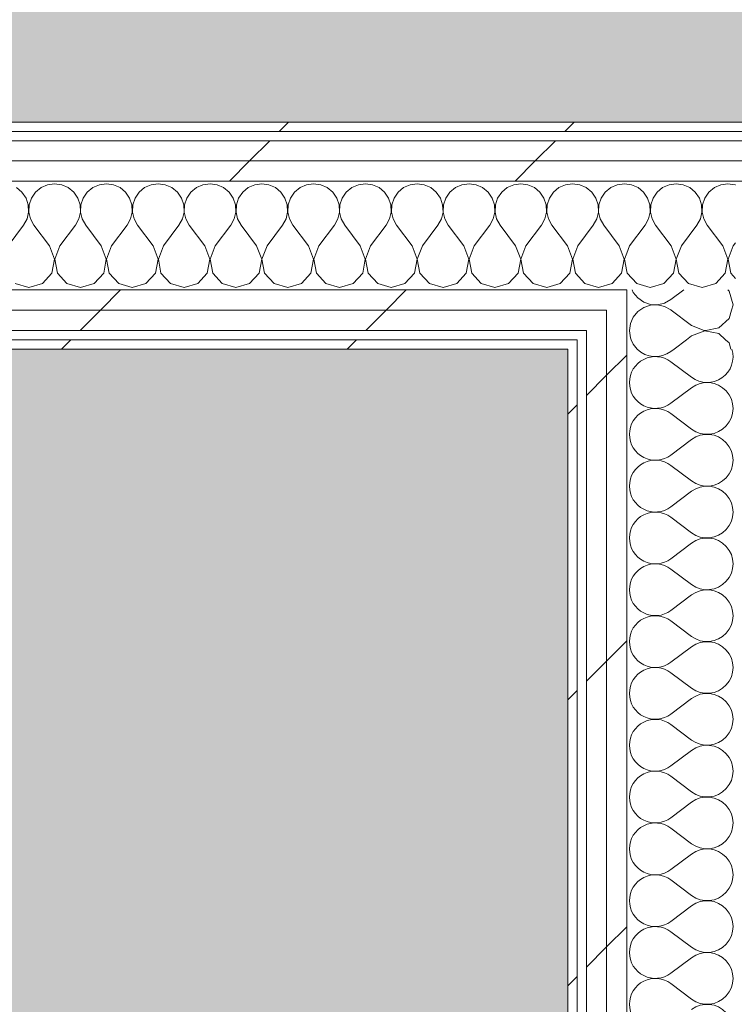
# Model space of a CAD drawing. Header units: millimetres. Extents: x -30280 to 19093, y -19284 to 4746.
# Tile 76 of 132: x -16489 to -16029, y 1133 to 1767. Entities that reach past the tile are written whole.
import ezdxf

# ---------------------------------------------------------------- set-up
doc = ezdxf.new("R2010")
doc.units = ezdxf.units.MM
doc.header["$MEASUREMENT"] = 0
doc.linetypes.add('Wipeout_Contour', pattern=[1000, 0, -1000])
doc.layers.add('Nuevo_07_CR_Cel Ras pladur', color=7, linetype='Continuous')
doc.layers.add('Nuevo_08_E_Envans secs', color=7, linetype='Continuous')
for name, color, linetype, lineweight, true_color in [('Nuevo_07_CR_Cel Ras pladur_Pluma_Nº__102', 7, 'Continuous', 5, 0xcccccc), ('Nuevo_08_E_Envans secs_Pluma_Nº__102', 7, 'Continuous', 5, 0xcccccc), ('Nuevo_08_E_Envans secs_Pluma_Nº__171', 171, 'Continuous', 13, 0xaaaaff), ('Nuevo_08_E_Envans secs_Pluma_Nº__177', 7, 'Continuous', 15, 0xf7e046)]:
    doc.layers.add(name, color=color, linetype=linetype, lineweight=lineweight, true_color=true_color)
doc.layers.add('Nuevo_08_E_Envans secs_Pluma_Nº__1', color=7, linetype='Continuous', lineweight=5)
pattern_1 = [(45, (0, 0), (-183.8478, 183.8478), [195, -65]), (45, (7e-14, 183.85), (-183.8478, 183.8478), [195, -65])]

# ---------------------------------------------------------------- blocks, each defined once
blk = doc.blocks.new('Forjado_1_1', base_point=(-28050.85, 1700.85))
at = {"layer": 'Nuevo_07_CR_Cel Ras pladur_Pluma_Nº__102', "linetype": 'Continuous', "lineweight": 0, "true_color": 0x333333}
h = blk.add_hatch(color=250, dxfattribs=at)
h.paths.add_polyline_path([(-28050.85, 1700.85), (-1702.11, 1700.85), (-1556.11, 1700.85), (-1556.11, -1703.98), (-1619.11, -1703.98), (-1619.11, -6940.7), (-1544.11, -6940.7), (-1544.11, -7505.7), (-1616.26, -7505.7), (-1616.05, -11923.98), (-1552.9, -11923.98), (-1552.9, -12503.98), (-2036.11, -12503.98), (-2036.11, -12340.7), (-6985.39, -12340.7), (-6985.39, -12549.28), (-7491.4, -12549.28), (-7491.4, -12393.7), (-10655.85, -12393.7), (-10657.1, -13685.07), (-1603.63, -13694.56), (-1609.23, -16937.98), (375.89, -16937.98), (375.89, -16738.98), (1128.89, -16738.98), (1128.89, -17066.98), (2622.91, -17066.98), (5778.89, -17066.98), (5778.89, -16738.98), (6378.89, -16738.98), (6378.89, -12488.98), (5778.89, -12488.98), (5763.89, -12069.98), (3832.9, -12069.98), (2768.91, -12069.98), (2768.91, -12619.14), (2622.91, -12619.14), (2622.91, -12069.98), (843.89, -12069.98), (843.89, -12503.98), (363.89, -12503.98), (363.89, -11923.98), (6641.89, -11923.98), (6627.87, -9203.97), (6003.89, -9207.42), (6010.89, -7490.7), (5790.89, -7490.7), (5790.89, -6940.7), (6010.89, -6940.7), (6010.89, -1710.7), (5770.89, -1710.7), (5770.89, 3861.73), (-28038.85, 3861.73)])
h.paths.add_polyline_path([(7.39, -9099.15), (-1192.61, -9099.15), (-1192.61, 1700.85), (7.39, 1700.85)], flags=0)
h.paths.add_polyline_path([(-1181.11, -11348.2), (-1181.11, -9848.2), (5718.89, -9848.2), (5718.89, -11348.2)], flags=0)
h.paths.add_polyline_path([(38, -16371.48), (-1162, -16371.48), (-1162, -12771.48), (38, -12771.48)], flags=0)
h.paths.add_polyline_path([(2309.36, -16371.48), (1109.36, -16371.48), (1109.36, -12771.48), (2309.36, -12771.48)], flags=0)
h.paths.add_polyline_path([(2226.83, -8799.15), (2226.83, 1400.85), (3726.83, 1400.85), (3726.83, -8799.15)], flags=0)
h.paths.add_polyline_path([(3832.9, -12471.48), (5032.9, -12471.48), (5032.9, -16671.48), (3832.9, -16671.48)], flags=0)
at = {"layer": 'Nuevo_07_CR_Cel Ras pladur_Pluma_Nº__102', "color": 254, "linetype": 'Continuous', "lineweight": 5, "true_color": 0xcccccc, "flags": 128}
blk.add_lwpolyline([(-1702.11, 1700.85), (-28050.85, 1700.85), (-28038.85, 3861.73), (5770.89, 3861.73)], dxfattribs=at)
blk = doc.blocks.new('*X503')
at = {"layer": 'Nuevo_08_E_Envans secs_Pluma_Nº__102', "color": 254, "linetype": 'Continuous', "lineweight": 5, "true_color": 0xcccccc}
for p, q in [((-16095.58, 1560.85), (-16094.28, 1557.9)), ((-16060.07, 1560.85), (-16068.07, 1554.85)), ((-16032.59, 1558.76), (-16034.88, 1560.85)), ((-16031.48, 1554.85), (-16032.59, 1558.76)), ((-16094.28, 1557.9), (-16091.75, 1554.85))]:
    blk.add_line(p, q, dxfattribs=at)
blk = doc.blocks.new('*X504')
at = {"layer": 'Nuevo_08_E_Envans secs_Pluma_Nº__102', "color": 254, "linetype": 'Continuous', "lineweight": 5, "true_color": 0xcccccc}
for p, q in [((-16096.74, 1566.85), (-16096.76, 1566.67)), ((-16096.76, 1566.67), (-16096.13, 1562.11)), ((-16048.26, 1566.6), (-16056.76, 1563.33)), ((-16048.57, 1566.85), (-16048.26, 1566.73)), ((-16048.26, 1566.73), (-16047.63, 1566.85)), ((-16039.31, 1564.91), (-16048.26, 1566.6)), ((-16034.88, 1560.85), (-16039.31, 1564.91)), ((-16096.13, 1562.11), (-16095.58, 1560.85)), ((-16056.76, 1563.33), (-16060.07, 1560.85))]:
    blk.add_line(p, q, dxfattribs=at)
blk = doc.blocks.new('*X505')
at = {"layer": 'Nuevo_08_E_Envans secs_Pluma_Nº__102', "color": 254, "linetype": 'Continuous', "lineweight": 5, "true_color": 0xcccccc}
for p, q in [((-16091.34, 1578.97), (-16094.28, 1575.43)), ((-16090.06, 1579.85), (-16091.34, 1578.97)), ((-16056.76, 1570), (-16069.9, 1579.85)), ((-16032.59, 1574.57), (-16031.09, 1579.85)), ((-16096.13, 1571.22), (-16096.74, 1566.85)), ((-16094.28, 1575.43), (-16096.13, 1571.22)), ((-16039.31, 1568.43), (-16032.59, 1574.57)), ((-16056.76, 1570), (-16048.57, 1566.85)), ((-16047.63, 1566.85), (-16039.31, 1568.43))]:
    blk.add_line(p, q, dxfattribs=at)
blk = doc.blocks.new('*X506')
at = {"layer": 'Nuevo_08_E_Envans secs_Pluma_Nº__102', "color": 254, "linetype": 'Continuous', "lineweight": 5, "true_color": 0xcccccc}
for p, q in [((-16094.99, 1592.85), (-16094.28, 1591.24)), ((-16094.28, 1591.24), (-16091.34, 1587.7)), ((-16061.85, 1592.85), (-16070.1, 1586.67)), ((-16032.59, 1592.1), (-16033.42, 1592.85)), ((-16030.1, 1583.33), (-16032.59, 1592.1)), ((-16091.34, 1587.7), (-16087.55, 1585.09)), ((-16087.55, 1585.09), (-16083.19, 1583.62)), ((-16083.19, 1583.62), (-16078.6, 1583.4)), ((-16078.6, 1583.4), (-16074.12, 1584.44)), ((-16074.12, 1584.44), (-16070.1, 1586.67)), ((-16087.55, 1581.57), (-16090.06, 1579.85)), ((-16083.19, 1583.04), (-16087.55, 1581.57)), ((-16078.6, 1583.27), (-16083.19, 1583.04)), ((-16074.12, 1582.23), (-16078.6, 1583.27)), ((-16070.1, 1580), (-16074.12, 1582.23)), ((-16069.9, 1579.85), (-16070.1, 1580)), ((-16031.09, 1579.85), (-16030.1, 1583.33))]:
    blk.add_line(p, q, dxfattribs=at)
blk = doc.blocks.new('*X508')
at = {"layer": 'Nuevo_08_E_Envans secs_Pluma_Nº__102', "color": 254, "linetype": 'Continuous', "lineweight": 5, "true_color": 0xcccccc}
for p, q in [((-16068.07, 1554.85), (-16070.1, 1553.33)), ((-16056.76, 1536.67), (-16070.1, 1546.67)), ((-16056.76, 1530), (-16070.1, 1520)), ((-16056.76, 1503.33), (-16070.1, 1513.33)), ((-16056.76, 1496.67), (-16070.1, 1486.67)), ((-16056.76, 1470), (-16070.1, 1480)), ((-16056.76, 1463.33), (-16070.1, 1453.33)), ((-16056.76, 1436.67), (-16070.1, 1446.67)), ((-16056.76, 1430), (-16070.1, 1420)), ((-16056.76, 1403.33), (-16070.1, 1413.33)), ((-16056.76, 1396.67), (-16070.1, 1386.67)), ((-16056.76, 1370), (-16070.1, 1380)), ((-16056.76, 1363.33), (-16070.1, 1353.33)), ((-16056.76, 1336.67), (-16070.1, 1346.67)), ((-16056.76, 1330), (-16070.1, 1320)), ((-16056.76, 1303.33), (-16070.1, 1313.33)), ((-16056.76, 1296.67), (-16070.1, 1286.67)), ((-16056.76, 1270), (-16070.1, 1280)), ((-16056.76, 1263.33), (-16070.1, 1253.33)), ((-16056.76, 1236.67), (-16070.1, 1246.67)), ((-16056.76, 1230), (-16070.1, 1220)), ((-16056.76, 1203.33), (-16070.1, 1213.33)), ((-16056.76, 1196.67), (-16070.1, 1186.67)), ((-16056.76, 1170), (-16070.1, 1180)), ((-16056.76, 1163.33), (-16070.1, 1153.33)), ((-16056.76, 1136.67), (-16070.1, 1146.67))]:
    blk.add_line(p, q, dxfattribs=at)
for centre, start, end in [((-16080.1, 1566.67), 225.13872, 306.8699), ((-16046.76, 1550), 233.1301, 16.92882), ((-16080.1, 1533.33), 53.1301, 180), ((-16080.1, 1533.33), 180, 306.8699), ((-16046.76, 1516.67), 233.1301, 126.8699), ((-16080.1, 1500), 53.1301, 180), ((-16080.1, 1500), 180, 306.8699), ((-16046.76, 1483.33), 233.1301, 126.8699), ((-16080.1, 1466.67), 53.1301, 180), ((-16080.1, 1466.67), 180, 306.8699), ((-16046.76, 1450), 233.1301, 126.8699), ((-16080.1, 1433.33), 53.1301, 180), ((-16080.1, 1433.33), 180, 306.8699), ((-16046.76, 1416.67), 233.1301, 126.8699), ((-16080.1, 1400), 53.1301, 180), ((-16080.1, 1400), 180, 306.8699), ((-16046.76, 1383.33), 233.1301, 126.8699), ((-16080.1, 1366.67), 53.1301, 180), ((-16080.1, 1366.67), 180, 306.8699), ((-16046.76, 1350), 233.1301, 126.8699), ((-16080.1, 1333.33), 53.1301, 180), ((-16080.1, 1333.33), 180, 306.8699), ((-16046.76, 1316.67), 233.1301, 126.8699), ((-16080.1, 1300), 53.1301, 180), ((-16080.1, 1300), 180, 306.8699), ((-16046.76, 1283.33), 233.1301, 126.8699), ((-16080.1, 1266.67), 53.1301, 180), ((-16080.1, 1266.67), 180, 306.8699), ((-16046.76, 1250), 233.1301, 126.8699), ((-16080.1, 1233.33), 53.1301, 180), ((-16080.1, 1233.33), 180, 306.8699), ((-16046.76, 1216.67), 233.1301, 126.8699), ((-16080.1, 1200), 53.1301, 180), ((-16080.1, 1200), 180, 306.8699), ((-16046.76, 1183.33), 233.1301, 126.8699), ((-16080.1, 1166.67), 53.1301, 180), ((-16080.1, 1166.67), 180, 306.8699), ((-16046.76, 1150), 233.1301, 126.8699), ((-16080.1, 1133.33), 53.1301, 180), ((-16080.1, 1133.33), 180, 306.8699), ((-16046.76, 1116.67), 233.1301, 126.8699)]:
    blk.add_arc(centre, 16.67, start, end, dxfattribs=at)
blk = doc.blocks.new('Muro_71_1', base_point=(-16136.43, -1128.98))
at = {"layer": 'Nuevo_08_E_Envans secs', "color": 7, "lineweight": 20}
blk.add_blockref('*X506', (0, 0), dxfattribs=at)
at = {"color": 254, "linetype": 'Wipeout_Contour', "lineweight": 0, "ltscale": 64772.170296}
blk.add_wipeout([(-16111.43, 1560.85), (-16124.43, 1560.85), (-16124.43, 1554.85), (-16111.43, 1554.85)], dxfattribs=at).dxf.layer = 'Nuevo_08_E_Envans secs'
at = {"color": 254, "linetype": 'Wipeout_Contour', "lineweight": 0, "ltscale": 64762.135973}
blk.add_wipeout([(-16130.43, -1128.98), (-16130.43, 1554.85), (-16136.43, 1554.85), (-16136.43, -1128.98)], dxfattribs=at).dxf.layer = 'Nuevo_08_E_Envans secs'
at = {"layer": 'Nuevo_08_E_Envans secs_Pluma_Nº__171', "linetype": 'Continuous', "lineweight": 13, "true_color": 0xaaaaff}
h = blk.add_hatch(dxfattribs=at)
h.set_pattern_fill('Panellat_HPL_0001', color=161, style=0, pattern_type=2)
h.set_pattern_definition(pattern_1)
h.paths.add_polyline_path([(-16130.43, -1128.98), (-16130.43, 1554.85), (-16136.43, 1554.85), (-16136.43, -1128.98)])
at = {"layer": 'Nuevo_08_E_Envans secs_Pluma_Nº__177', "linetype": 'Continuous', "lineweight": 15, "true_color": 0xf7e046}
h = blk.add_hatch(dxfattribs=at)
h.set_pattern_fill('Panellat_HPL_0001', color=53, style=0, pattern_type=2)
h.set_pattern_definition(pattern_1)
h.paths.add_polyline_path([(-16111.43, 1560.85), (-16124.43, 1560.85), (-16124.43, 1554.85), (-16111.43, 1554.85)])
at = {"layer": 'Nuevo_08_E_Envans secs_Pluma_Nº__1', "color": 7, "linetype": 'Continuous', "lineweight": 5}
for p in [(-16130.43, 1560.85), (-16130.43, -1128.98)]:
    blk.add_line(p, (-16130.43, 1554.85), dxfattribs=at)
at = {"layer": 'Nuevo_08_E_Envans secs_Pluma_Nº__1', "color": 7, "linetype": 'Continuous', "lineweight": 5, "flags": 128}
blk.add_lwpolyline([(-16136.43, 1554.85), (-16136.43, -1128.98)], dxfattribs=at)
at = {"color": 254, "linetype": 'Wipeout_Contour', "lineweight": 0, "ltscale": 64720.411691}
blk.add_wipeout([(-16098.43, 1560.85), (-16111.43, 1560.85), (-16111.43, 1554.85), (-16098.43, 1554.85)], dxfattribs=at).dxf.layer = 'Nuevo_08_E_Envans secs'
at = {"layer": 'Nuevo_08_E_Envans secs_Pluma_Nº__177', "linetype": 'Continuous', "lineweight": 15, "true_color": 0xf7e046}
h = blk.add_hatch(dxfattribs=at)
h.set_pattern_fill('Panellat_HPL_0001', color=53, style=0, pattern_type=2)
h.set_pattern_definition(pattern_1)
h.paths.add_polyline_path([(-16098.43, 1560.85), (-16111.43, 1560.85), (-16111.43, 1554.85), (-16098.43, 1554.85)])
at = {"layer": 'Nuevo_08_E_Envans secs', "color": 7, "lineweight": 20}
for name in ['*X503', '*X508']:
    blk.add_blockref(name, (0, 0), dxfattribs=at)
at = {"color": 254, "linetype": 'Wipeout_Contour', "lineweight": 0, "ltscale": 64774.483624}
blk.add_wipeout([(-16111.43, 1566.85), (-16124.43, 1566.85), (-16124.43, 1560.85), (-16111.43, 1560.85)], dxfattribs=at).dxf.layer = 'Nuevo_08_E_Envans secs'
at = {"color": 254, "linetype": 'Wipeout_Contour', "lineweight": 0, "ltscale": 64650.512803}
blk.add_wipeout([(-16098.43, -1145.89), (-16098.43, 1554.85), (-16111.43, 1554.85), (-16111.43, -1140.11)], dxfattribs=at).dxf.layer = 'Nuevo_08_E_Envans secs'
at = {"layer": 'Nuevo_08_E_Envans secs_Pluma_Nº__177', "linetype": 'Continuous', "lineweight": 15, "true_color": 0xf7e046}
h = blk.add_hatch(dxfattribs=at)
h.set_pattern_fill('Panellat_HPL_0001', color=53, style=0, pattern_type=2)
h.set_pattern_definition(pattern_1)
h.paths.add_polyline_path([(-16111.43, 1566.85), (-16124.43, 1566.85), (-16124.43, 1560.85), (-16111.43, 1560.85)])
h = blk.add_hatch(dxfattribs=at)
h.set_pattern_fill('Panellat_HPL_0001', color=53, style=0, pattern_type=2)
h.set_pattern_definition(pattern_1)
h.paths.add_polyline_path([(-16098.43, -1145.89), (-16098.43, 1554.85), (-16111.43, 1554.85), (-16111.43, -1140.11)])
at = {"layer": 'Nuevo_08_E_Envans secs_Pluma_Nº__1', "color": 7, "linetype": 'Continuous', "lineweight": 5}
for p, q in [((-16124.43, 1566.85), (-16124.43, 1560.85)), ((-16098.43, -1145.89), (-16098.43, 1554.85))]:
    blk.add_line(p, q, dxfattribs=at)
at = {"color": 254, "linetype": 'Wipeout_Contour', "lineweight": 0, "ltscale": 64722.726868}
blk.add_wipeout([(-16098.43, 1566.85), (-16111.43, 1566.85), (-16111.43, 1560.85), (-16098.43, 1560.85)], dxfattribs=at).dxf.layer = 'Nuevo_08_E_Envans secs'
at = {"color": 254, "linetype": 'Wipeout_Contour', "lineweight": 0, "ltscale": 64701.510661}
blk.add_wipeout([(-16111.43, -1140.11), (-16111.43, 1554.85), (-16124.43, 1554.85), (-16124.43, -1134.32)], dxfattribs=at).dxf.layer = 'Nuevo_08_E_Envans secs'
at = {"layer": 'Nuevo_08_E_Envans secs_Pluma_Nº__177', "linetype": 'Continuous', "lineweight": 15, "true_color": 0xf7e046}
h = blk.add_hatch(dxfattribs=at)
h.set_pattern_fill('Panellat_HPL_0001', color=53, style=0, pattern_type=2)
h.set_pattern_definition(pattern_1)
h.paths.add_polyline_path([(-16098.43, 1566.85), (-16111.43, 1566.85), (-16111.43, 1560.85), (-16098.43, 1560.85)])
h = blk.add_hatch(dxfattribs=at)
h.set_pattern_fill('Panellat_HPL_0001', color=53, style=0, pattern_type=2)
h.set_pattern_definition(pattern_1)
h.paths.add_polyline_path([(-16111.43, -1140.11), (-16111.43, 1554.85), (-16124.43, 1554.85), (-16124.43, -1134.32)])
at = {"layer": 'Nuevo_08_E_Envans secs_Pluma_Nº__1', "color": 7, "linetype": 'Continuous', "lineweight": 5}
for p, q in [((-16124.43, 1560.85), (-16124.43, 1554.85)), ((-16111.43, 1560.85), (-16111.43, 1554.85)), ((-16098.43, 1560.85), (-16098.43, 1554.85)), ((-16124.43, -1134.32), (-16124.43, 1554.85)), ((-16111.43, -1140.11), (-16111.43, 1554.85))]:
    blk.add_line(p, q, dxfattribs=at)
at = {"layer": 'Nuevo_08_E_Envans secs', "color": 7, "lineweight": 20}
blk.add_blockref('*X504', (0, 0), dxfattribs=at)
at = {"color": 254, "linetype": 'Wipeout_Contour', "lineweight": 0, "ltscale": 64726.414709}
blk.add_wipeout([(-16098.43, 1579.85), (-16111.43, 1579.85), (-16111.43, 1566.85), (-16098.43, 1566.85)], dxfattribs=at).dxf.layer = 'Nuevo_08_E_Envans secs'
at = {"layer": 'Nuevo_08_E_Envans secs_Pluma_Nº__177', "linetype": 'Continuous', "lineweight": 15, "true_color": 0xf7e046}
h = blk.add_hatch(dxfattribs=at)
h.set_pattern_fill('Panellat_HPL_0001', color=53, style=0, pattern_type=2)
h.set_pattern_definition(pattern_1)
h.paths.add_polyline_path([(-16098.43, 1579.85), (-16111.43, 1579.85), (-16111.43, 1566.85), (-16098.43, 1566.85)])
at = {"layer": 'Nuevo_08_E_Envans secs_Pluma_Nº__1', "color": 7, "linetype": 'Continuous', "lineweight": 5}
for p, q in [((-16098.43, 1592.85), (-16098.43, 1579.85)), ((-16111.43, 1579.85), (-16111.43, 1566.85)), ((-16098.43, 1579.85), (-16098.43, 1566.85)), ((-16111.43, 1566.85), (-16111.43, 1560.85)), ((-16098.43, 1566.85), (-16098.43, 1560.85))]:
    blk.add_line(p, q, dxfattribs=at)
at = {"layer": 'Nuevo_08_E_Envans secs', "color": 7, "lineweight": 20}
blk.add_blockref('*X505', (0, 0), dxfattribs=at)
blk = doc.blocks.new('*X832')
at = {"layer": 'Nuevo_08_E_Envans secs_Pluma_Nº__102', "color": 254, "linetype": 'Continuous', "lineweight": 5, "true_color": 0xcccccc}
for p, q in [((-16471.22, 1660.55), (-16475.43, 1658.7)), ((-16466.67, 1661.19), (-16471.22, 1660.55)), ((-16462.11, 1660.55), (-16466.67, 1661.19)), ((-16457.9, 1658.7), (-16462.11, 1660.55)), ((-16437.89, 1660.55), (-16442.1, 1658.7)), ((-16433.33, 1661.19), (-16437.89, 1660.55)), ((-16428.78, 1660.55), (-16433.33, 1661.19)), ((-16424.57, 1658.7), (-16428.78, 1660.55)), ((-16404.55, 1660.55), (-16408.76, 1658.7)), ((-16400, 1661.19), (-16404.55, 1660.55)), ((-16395.45, 1660.55), (-16400, 1661.19)), ((-16391.24, 1658.7), (-16395.45, 1660.55)), ((-16371.22, 1660.55), (-16375.43, 1658.7)), ((-16366.67, 1661.19), (-16371.22, 1660.55)), ((-16362.11, 1660.55), (-16366.67, 1661.19)), ((-16357.9, 1658.7), (-16362.11, 1660.55)), ((-16337.89, 1660.55), (-16342.1, 1658.7)), ((-16333.33, 1661.19), (-16337.89, 1660.55)), ((-16328.78, 1660.55), (-16333.33, 1661.19)), ((-16324.57, 1658.7), (-16328.78, 1660.55)), ((-16304.55, 1660.55), (-16308.76, 1658.7)), ((-16300, 1661.19), (-16304.55, 1660.55)), ((-16295.45, 1660.55), (-16300, 1661.19)), ((-16291.24, 1658.7), (-16295.45, 1660.55)), ((-16271.22, 1660.55), (-16275.43, 1658.7)), ((-16266.67, 1661.19), (-16271.22, 1660.55)), ((-16262.11, 1660.55), (-16266.67, 1661.19)), ((-16257.9, 1658.7), (-16262.11, 1660.55)), ((-16237.89, 1660.55), (-16242.1, 1658.7)), ((-16233.33, 1661.19), (-16237.89, 1660.55)), ((-16228.78, 1660.55), (-16233.33, 1661.19)), ((-16224.57, 1658.7), (-16228.78, 1660.55)), ((-16204.55, 1660.55), (-16208.76, 1658.7)), ((-16200, 1661.19), (-16204.55, 1660.55)), ((-16195.45, 1660.55), (-16200, 1661.19)), ((-16191.24, 1658.7), (-16195.45, 1660.55)), ((-16171.22, 1660.55), (-16175.43, 1658.7)), ((-16166.67, 1661.19), (-16171.22, 1660.55)), ((-16162.11, 1660.55), (-16166.67, 1661.19)), ((-16157.9, 1658.7), (-16162.11, 1660.55)), ((-16137.89, 1660.55), (-16142.1, 1658.7)), ((-16133.33, 1661.19), (-16137.89, 1660.55)), ((-16128.78, 1660.55), (-16133.33, 1661.19)), ((-16124.57, 1658.7), (-16128.78, 1660.55)), ((-16104.55, 1660.55), (-16108.76, 1658.7)), ((-16100, 1661.19), (-16104.55, 1660.55)), ((-16098.43, 1660.97), (-16100, 1661.19)), ((-16487.7, 1655.76), (-16491.24, 1658.7)), ((-16485.09, 1651.97), (-16487.7, 1655.76)), ((-16478.97, 1655.76), (-16481.57, 1651.97)), ((-16475.43, 1658.7), (-16478.97, 1655.76)), ((-16454.36, 1655.76), (-16457.9, 1658.7)), ((-16451.76, 1651.97), (-16454.36, 1655.76)), ((-16445.64, 1655.76), (-16448.24, 1651.97)), ((-16442.1, 1658.7), (-16445.64, 1655.76)), ((-16421.03, 1655.76), (-16424.57, 1658.7)), ((-16418.43, 1651.97), (-16421.03, 1655.76)), ((-16412.3, 1655.76), (-16414.91, 1651.97)), ((-16408.76, 1658.7), (-16412.3, 1655.76)), ((-16387.7, 1655.76), (-16391.24, 1658.7)), ((-16385.09, 1651.97), (-16387.7, 1655.76)), ((-16378.97, 1655.76), (-16381.57, 1651.97)), ((-16375.43, 1658.7), (-16378.97, 1655.76)), ((-16354.36, 1655.76), (-16357.9, 1658.7)), ((-16351.76, 1651.97), (-16354.36, 1655.76)), ((-16345.64, 1655.76), (-16348.24, 1651.97)), ((-16342.1, 1658.7), (-16345.64, 1655.76)), ((-16321.03, 1655.76), (-16324.57, 1658.7)), ((-16318.43, 1651.97), (-16321.03, 1655.76)), ((-16312.3, 1655.76), (-16314.91, 1651.97)), ((-16308.76, 1658.7), (-16312.3, 1655.76)), ((-16287.7, 1655.76), (-16291.24, 1658.7)), ((-16285.09, 1651.97), (-16287.7, 1655.76)), ((-16278.97, 1655.76), (-16281.57, 1651.97)), ((-16275.43, 1658.7), (-16278.97, 1655.76)), ((-16254.36, 1655.76), (-16257.9, 1658.7)), ((-16251.76, 1651.97), (-16254.36, 1655.76)), ((-16245.64, 1655.76), (-16248.24, 1651.97)), ((-16242.1, 1658.7), (-16245.64, 1655.76)), ((-16221.03, 1655.76), (-16224.57, 1658.7)), ((-16218.43, 1651.97), (-16221.03, 1655.76)), ((-16212.3, 1655.76), (-16214.91, 1651.97)), ((-16208.76, 1658.7), (-16212.3, 1655.76)), ((-16187.7, 1655.76), (-16191.24, 1658.7)), ((-16185.09, 1651.97), (-16187.7, 1655.76)), ((-16178.97, 1655.76), (-16181.57, 1651.97)), ((-16175.43, 1658.7), (-16178.97, 1655.76)), ((-16154.36, 1655.76), (-16157.9, 1658.7)), ((-16151.76, 1651.97), (-16154.36, 1655.76)), ((-16145.64, 1655.76), (-16148.24, 1651.97)), ((-16142.1, 1658.7), (-16145.64, 1655.76)), ((-16121.03, 1655.76), (-16124.57, 1658.7)), ((-16118.43, 1651.97), (-16121.03, 1655.76)), ((-16112.3, 1655.76), (-16114.91, 1651.97)), ((-16108.76, 1658.7), (-16112.3, 1655.76)), ((-16483.62, 1647.62), (-16485.09, 1651.97)), ((-16483.4, 1643.02), (-16483.62, 1647.62)), ((-16483.04, 1647.62), (-16483.27, 1643.02)), ((-16481.57, 1651.97), (-16483.04, 1647.62)), ((-16450.29, 1647.62), (-16451.76, 1651.97)), ((-16450.07, 1643.02), (-16450.29, 1647.62)), ((-16449.71, 1647.62), (-16449.93, 1643.02)), ((-16448.24, 1651.97), (-16449.71, 1647.62)), ((-16416.96, 1647.62), (-16418.43, 1651.97)), ((-16416.73, 1643.02), (-16416.96, 1647.62)), ((-16416.38, 1647.62), (-16416.6, 1643.02)), ((-16414.91, 1651.97), (-16416.38, 1647.62)), ((-16383.62, 1647.62), (-16385.09, 1651.97)), ((-16383.4, 1643.02), (-16383.62, 1647.62)), ((-16383.04, 1647.62), (-16383.27, 1643.02)), ((-16381.57, 1651.97), (-16383.04, 1647.62)), ((-16350.29, 1647.62), (-16351.76, 1651.97)), ((-16350.07, 1643.02), (-16350.29, 1647.62)), ((-16349.71, 1647.62), (-16349.93, 1643.02)), ((-16348.24, 1651.97), (-16349.71, 1647.62)), ((-16316.96, 1647.62), (-16318.43, 1651.97)), ((-16316.73, 1643.02), (-16316.96, 1647.62)), ((-16316.38, 1647.62), (-16316.6, 1643.02)), ((-16314.91, 1651.97), (-16316.38, 1647.62)), ((-16283.62, 1647.62), (-16285.09, 1651.97)), ((-16283.4, 1643.02), (-16283.62, 1647.62)), ((-16283.04, 1647.62), (-16283.27, 1643.02)), ((-16281.57, 1651.97), (-16283.04, 1647.62)), ((-16250.29, 1647.62), (-16251.76, 1651.97)), ((-16250.07, 1643.02), (-16250.29, 1647.62)), ((-16249.71, 1647.62), (-16249.93, 1643.02)), ((-16248.24, 1651.97), (-16249.71, 1647.62)), ((-16216.96, 1647.62), (-16218.43, 1651.97)), ((-16216.73, 1643.02), (-16216.96, 1647.62)), ((-16216.38, 1647.62), (-16216.6, 1643.02)), ((-16214.91, 1651.97), (-16216.38, 1647.62)), ((-16183.62, 1647.62), (-16185.09, 1651.97)), ((-16183.4, 1643.02), (-16183.62, 1647.62)), ((-16183.04, 1647.62), (-16183.27, 1643.02)), ((-16181.57, 1651.97), (-16183.04, 1647.62)), ((-16150.29, 1647.62), (-16151.76, 1651.97)), ((-16150.07, 1643.02), (-16150.29, 1647.62)), ((-16149.71, 1647.62), (-16149.93, 1643.02)), ((-16148.24, 1651.97), (-16149.71, 1647.62)), ((-16116.96, 1647.62), (-16118.43, 1651.97)), ((-16116.73, 1643.02), (-16116.96, 1647.62)), ((-16116.38, 1647.62), (-16116.6, 1643.02)), ((-16114.91, 1651.97), (-16116.38, 1647.62)), ((-16484.44, 1638.54), (-16483.4, 1643.02)), ((-16483.27, 1643.02), (-16482.23, 1638.54)), ((-16451.11, 1638.54), (-16450.07, 1643.02)), ((-16449.93, 1643.02), (-16448.89, 1638.54)), ((-16417.77, 1638.54), (-16416.73, 1643.02)), ((-16416.6, 1643.02), (-16415.56, 1638.54)), ((-16384.44, 1638.54), (-16383.4, 1643.02)), ((-16383.27, 1643.02), (-16382.23, 1638.54)), ((-16351.11, 1638.54), (-16350.07, 1643.02)), ((-16349.93, 1643.02), (-16348.89, 1638.54)), ((-16317.77, 1638.54), (-16316.73, 1643.02)), ((-16316.6, 1643.02), (-16315.56, 1638.54)), ((-16284.44, 1638.54), (-16283.4, 1643.02)), ((-16283.27, 1643.02), (-16282.23, 1638.54)), ((-16251.11, 1638.54), (-16250.07, 1643.02)), ((-16249.93, 1643.02), (-16248.89, 1638.54)), ((-16217.77, 1638.54), (-16216.73, 1643.02)), ((-16216.6, 1643.02), (-16215.56, 1638.54)), ((-16184.44, 1638.54), (-16183.4, 1643.02)), ((-16183.27, 1643.02), (-16182.23, 1638.54)), ((-16151.11, 1638.54), (-16150.07, 1643.02)), ((-16149.93, 1643.02), (-16148.89, 1638.54)), ((-16117.77, 1638.54), (-16116.73, 1643.02)), ((-16116.6, 1643.02), (-16115.56, 1638.54)), ((-16496.67, 1621.19), (-16486.67, 1634.52)), ((-16486.67, 1634.52), (-16484.44, 1638.54)), ((-16482.23, 1638.54), (-16480, 1634.52)), ((-16470, 1621.19), (-16480, 1634.52)), ((-16463.33, 1621.19), (-16453.33, 1634.52)), ((-16453.33, 1634.52), (-16451.11, 1638.54)), ((-16448.89, 1638.54), (-16446.67, 1634.52)), ((-16436.67, 1621.19), (-16446.67, 1634.52)), ((-16430, 1621.19), (-16420, 1634.52)), ((-16420, 1634.52), (-16417.77, 1638.54)), ((-16415.56, 1638.54), (-16413.33, 1634.52)), ((-16403.33, 1621.19), (-16413.33, 1634.52)), ((-16396.67, 1621.19), (-16386.67, 1634.52)), ((-16386.67, 1634.52), (-16384.44, 1638.54)), ((-16382.23, 1638.54), (-16380, 1634.52)), ((-16370, 1621.19), (-16380, 1634.52)), ((-16363.33, 1621.19), (-16353.33, 1634.52)), ((-16353.33, 1634.52), (-16351.11, 1638.54)), ((-16348.89, 1638.54), (-16346.67, 1634.52)), ((-16336.67, 1621.19), (-16346.67, 1634.52)), ((-16330, 1621.19), (-16320, 1634.52)), ((-16320, 1634.52), (-16317.77, 1638.54)), ((-16315.56, 1638.54), (-16313.33, 1634.52)), ((-16303.33, 1621.19), (-16313.33, 1634.52)), ((-16296.67, 1621.19), (-16286.67, 1634.52)), ((-16286.67, 1634.52), (-16284.44, 1638.54)), ((-16282.23, 1638.54), (-16280, 1634.52)), ((-16270, 1621.19), (-16280, 1634.52)), ((-16263.33, 1621.19), (-16253.33, 1634.52)), ((-16253.33, 1634.52), (-16251.11, 1638.54)), ((-16248.89, 1638.54), (-16246.67, 1634.52)), ((-16236.67, 1621.19), (-16246.67, 1634.52)), ((-16230, 1621.19), (-16220, 1634.52)), ((-16220, 1634.52), (-16217.77, 1638.54)), ((-16215.56, 1638.54), (-16213.33, 1634.52)), ((-16203.33, 1621.19), (-16213.33, 1634.52)), ((-16196.67, 1621.19), (-16186.67, 1634.52)), ((-16186.67, 1634.52), (-16184.44, 1638.54)), ((-16182.23, 1638.54), (-16180, 1634.52)), ((-16170, 1621.19), (-16180, 1634.52)), ((-16163.33, 1621.19), (-16153.33, 1634.52)), ((-16153.33, 1634.52), (-16151.11, 1638.54)), ((-16148.89, 1638.54), (-16146.67, 1634.52)), ((-16136.67, 1621.19), (-16146.67, 1634.52)), ((-16130, 1621.19), (-16120, 1634.52)), ((-16120, 1634.52), (-16117.77, 1638.54)), ((-16115.56, 1638.54), (-16113.33, 1634.52)), ((-16103.33, 1621.19), (-16113.33, 1634.52)), ((-16466.73, 1612.68), (-16470, 1621.19)), ((-16463.33, 1621.19), (-16466.6, 1612.68)), ((-16433.4, 1612.68), (-16436.67, 1621.19)), ((-16430, 1621.19), (-16433.27, 1612.68)), ((-16400.07, 1612.68), (-16403.33, 1621.19)), ((-16396.67, 1621.19), (-16399.93, 1612.68)), ((-16366.73, 1612.68), (-16370, 1621.19)), ((-16363.33, 1621.19), (-16366.6, 1612.68)), ((-16333.4, 1612.68), (-16336.67, 1621.19)), ((-16330, 1621.19), (-16333.27, 1612.68)), ((-16300.07, 1612.68), (-16303.33, 1621.19)), ((-16296.67, 1621.19), (-16299.93, 1612.68)), ((-16266.73, 1612.68), (-16270, 1621.19)), ((-16263.33, 1621.19), (-16266.6, 1612.68)), ((-16233.4, 1612.68), (-16236.67, 1621.19)), ((-16230, 1621.19), (-16233.27, 1612.68)), ((-16200.07, 1612.68), (-16203.33, 1621.19)), ((-16196.67, 1621.19), (-16199.93, 1612.68)), ((-16166.73, 1612.68), (-16170, 1621.19)), ((-16163.33, 1621.19), (-16166.6, 1612.68)), ((-16133.4, 1612.68), (-16136.67, 1621.19)), ((-16130, 1621.19), (-16133.27, 1612.68)), ((-16100.07, 1612.68), (-16103.33, 1621.19)), ((-16098.43, 1616.59), (-16099.93, 1612.68)), ((-16468.43, 1603.73), (-16466.73, 1612.68)), ((-16466.6, 1612.68), (-16464.91, 1603.73)), ((-16435.09, 1603.73), (-16433.4, 1612.68)), ((-16433.27, 1612.68), (-16431.57, 1603.73)), ((-16401.76, 1603.73), (-16400.07, 1612.68)), ((-16399.93, 1612.68), (-16398.24, 1603.73)), ((-16368.43, 1603.73), (-16366.73, 1612.68)), ((-16366.6, 1612.68), (-16364.91, 1603.73)), ((-16335.09, 1603.73), (-16333.4, 1612.68)), ((-16333.27, 1612.68), (-16331.57, 1603.73)), ((-16301.76, 1603.73), (-16300.07, 1612.68)), ((-16299.93, 1612.68), (-16298.24, 1603.73)), ((-16268.43, 1603.73), (-16266.73, 1612.68)), ((-16266.6, 1612.68), (-16264.91, 1603.73)), ((-16235.09, 1603.73), (-16233.4, 1612.68)), ((-16233.27, 1612.68), (-16231.57, 1603.73)), ((-16201.76, 1603.73), (-16200.07, 1612.68)), ((-16199.93, 1612.68), (-16198.24, 1603.73)), ((-16168.43, 1603.73), (-16166.73, 1612.68)), ((-16166.6, 1612.68), (-16164.91, 1603.73)), ((-16135.09, 1603.73), (-16133.4, 1612.68)), ((-16133.27, 1612.68), (-16131.57, 1603.73)), ((-16101.76, 1603.73), (-16100.07, 1612.68)), ((-16099.93, 1612.68), (-16098.43, 1604.74)), ((-16474.57, 1597.01), (-16468.43, 1603.73)), ((-16464.91, 1603.73), (-16458.76, 1597.01)), ((-16441.24, 1597.01), (-16435.09, 1603.73)), ((-16431.57, 1603.73), (-16425.43, 1597.01)), ((-16407.9, 1597.01), (-16401.76, 1603.73)), ((-16398.24, 1603.73), (-16392.1, 1597.01)), ((-16374.57, 1597.01), (-16368.43, 1603.73)), ((-16364.91, 1603.73), (-16358.76, 1597.01)), ((-16341.24, 1597.01), (-16335.09, 1603.73)), ((-16331.57, 1603.73), (-16325.43, 1597.01)), ((-16307.9, 1597.01), (-16301.76, 1603.73)), ((-16298.24, 1603.73), (-16292.1, 1597.01)), ((-16274.57, 1597.01), (-16268.43, 1603.73)), ((-16264.91, 1603.73), (-16258.76, 1597.01)), ((-16241.24, 1597.01), (-16235.09, 1603.73)), ((-16231.57, 1603.73), (-16225.43, 1597.01)), ((-16207.9, 1597.01), (-16201.76, 1603.73)), ((-16198.24, 1603.73), (-16192.1, 1597.01)), ((-16174.57, 1597.01), (-16168.43, 1603.73)), ((-16164.91, 1603.73), (-16158.76, 1597.01)), ((-16141.24, 1597.01), (-16135.09, 1603.73)), ((-16131.57, 1603.73), (-16125.43, 1597.01)), ((-16107.9, 1597.01), (-16101.76, 1603.73)), ((-16492.1, 1597.01), (-16483.33, 1594.52)), ((-16483.33, 1594.52), (-16474.57, 1597.01)), ((-16458.76, 1597.01), (-16450, 1594.52)), ((-16450, 1594.52), (-16441.24, 1597.01)), ((-16425.43, 1597.01), (-16416.67, 1594.52)), ((-16416.67, 1594.52), (-16407.9, 1597.01)), ((-16392.1, 1597.01), (-16383.33, 1594.52)), ((-16383.33, 1594.52), (-16374.57, 1597.01)), ((-16358.76, 1597.01), (-16350, 1594.52)), ((-16350, 1594.52), (-16341.24, 1597.01)), ((-16325.43, 1597.01), (-16316.67, 1594.52)), ((-16316.67, 1594.52), (-16307.9, 1597.01)), ((-16292.1, 1597.01), (-16283.33, 1594.52)), ((-16283.33, 1594.52), (-16274.57, 1597.01)), ((-16258.76, 1597.01), (-16250, 1594.52)), ((-16250, 1594.52), (-16241.24, 1597.01)), ((-16225.43, 1597.01), (-16216.67, 1594.52)), ((-16216.67, 1594.52), (-16207.9, 1597.01)), ((-16192.1, 1597.01), (-16183.33, 1594.52)), ((-16183.33, 1594.52), (-16174.57, 1597.01)), ((-16158.76, 1597.01), (-16150, 1594.52)), ((-16150, 1594.52), (-16141.24, 1597.01)), ((-16125.43, 1597.01), (-16116.67, 1594.52)), ((-16116.67, 1594.52), (-16107.9, 1597.01))]:
    blk.add_line(p, q, dxfattribs=at)
blk = doc.blocks.new('*X833')
at = {"layer": 'Nuevo_08_E_Envans secs_Pluma_Nº__102', "color": 254, "linetype": 'Continuous', "lineweight": 5, "true_color": 0xcccccc}
for p, q in [((-16095.45, 1660.55), (-16098.43, 1660.97)), ((-16091.24, 1658.7), (-16095.45, 1660.55)), ((-16071.22, 1660.55), (-16075.43, 1658.7)), ((-16066.67, 1661.19), (-16071.22, 1660.55)), ((-16062.11, 1660.55), (-16066.67, 1661.19)), ((-16057.9, 1658.7), (-16062.11, 1660.55)), ((-16037.89, 1660.55), (-16042.1, 1658.7)), ((-16033.33, 1661.19), (-16037.89, 1660.55)), ((-16028.78, 1660.55), (-16033.33, 1661.19)), ((-16028.43, 1660.4), (-16028.78, 1660.55)), ((-16087.7, 1655.76), (-16091.24, 1658.7)), ((-16085.09, 1651.97), (-16087.7, 1655.76)), ((-16078.97, 1655.76), (-16081.57, 1651.97)), ((-16075.43, 1658.7), (-16078.97, 1655.76)), ((-16054.36, 1655.76), (-16057.9, 1658.7)), ((-16051.76, 1651.97), (-16054.36, 1655.76)), ((-16045.64, 1655.76), (-16048.24, 1651.97)), ((-16042.1, 1658.7), (-16045.64, 1655.76)), ((-16083.62, 1647.62), (-16085.09, 1651.97)), ((-16083.4, 1643.02), (-16083.62, 1647.62)), ((-16083.04, 1647.62), (-16083.27, 1643.02)), ((-16081.57, 1651.97), (-16083.04, 1647.62)), ((-16050.29, 1647.62), (-16051.76, 1651.97)), ((-16050.07, 1643.02), (-16050.29, 1647.62)), ((-16049.71, 1647.62), (-16049.93, 1643.02)), ((-16048.24, 1651.97), (-16049.71, 1647.62)), ((-16084.44, 1638.54), (-16083.4, 1643.02)), ((-16083.27, 1643.02), (-16082.23, 1638.54)), ((-16051.11, 1638.54), (-16050.07, 1643.02)), ((-16049.93, 1643.02), (-16048.89, 1638.54)), ((-16096.67, 1621.19), (-16086.67, 1634.52)), ((-16086.67, 1634.52), (-16084.44, 1638.54)), ((-16082.23, 1638.54), (-16080, 1634.52)), ((-16070, 1621.19), (-16080, 1634.52)), ((-16063.33, 1621.19), (-16053.33, 1634.52)), ((-16053.33, 1634.52), (-16051.11, 1638.54)), ((-16048.89, 1638.54), (-16046.67, 1634.52)), ((-16036.67, 1621.19), (-16046.67, 1634.52)), ((-16030, 1621.19), (-16028.43, 1623.28)), ((-16096.67, 1621.19), (-16098.43, 1616.59)), ((-16066.73, 1612.68), (-16070, 1621.19)), ((-16063.33, 1621.19), (-16066.6, 1612.68)), ((-16033.4, 1612.68), (-16036.67, 1621.19)), ((-16030, 1621.19), (-16033.27, 1612.68)), ((-16068.43, 1603.73), (-16066.73, 1612.68)), ((-16066.6, 1612.68), (-16064.91, 1603.73)), ((-16035.09, 1603.73), (-16033.4, 1612.68)), ((-16033.27, 1612.68), (-16031.57, 1603.73)), ((-16098.43, 1604.74), (-16098.24, 1603.73)), ((-16098.24, 1603.73), (-16092.1, 1597.01)), ((-16074.57, 1597.01), (-16068.43, 1603.73)), ((-16064.91, 1603.73), (-16058.76, 1597.01)), ((-16041.24, 1597.01), (-16035.09, 1603.73)), ((-16031.57, 1603.73), (-16028.43, 1600.29)), ((-16092.1, 1597.01), (-16083.33, 1594.52)), ((-16083.33, 1594.52), (-16074.57, 1597.01)), ((-16058.76, 1597.01), (-16050, 1594.52)), ((-16050, 1594.52), (-16041.24, 1597.01))]:
    blk.add_line(p, q, dxfattribs=at)
blk = doc.blocks.new('Muro_135_1', base_point=(-15189.88, 1554.85))
at = {"color": 254, "linetype": 'Wipeout_Contour', "lineweight": 0, "ltscale": 64598.915121}
blk.add_wipeout([(-16930.05, 1694.85), (-15189.88, 1694.85), (-15189.88, 1700.85), (-16930.05, 1700.85)], dxfattribs=at).dxf.layer = 'Nuevo_08_E_Envans secs'
at = {"color": 254, "linetype": 'Wipeout_Contour', "lineweight": 0, "ltscale": 66408.036555}
blk.add_wipeout([(-16124.43, 1579.85), (-16930.05, 1579.85), (-16930.05, 1566.85), (-16124.43, 1566.85)], dxfattribs=at).dxf.layer = 'Nuevo_08_E_Envans secs'
at = {"color": 254, "linetype": 'Wipeout_Contour', "lineweight": 0, "ltscale": 66426.070879}
blk.add_wipeout([(-16136.43, 1560.85), (-16930.05, 1560.85), (-16930.05, 1554.85), (-16136.43, 1554.85)], dxfattribs=at).dxf.layer = 'Nuevo_08_E_Envans secs'
at = {"layer": 'Nuevo_08_E_Envans secs_Pluma_Nº__171', "linetype": 'Continuous', "lineweight": 13, "true_color": 0xaaaaff}
h = blk.add_hatch(dxfattribs=at)
h.set_pattern_fill('Panellat_HPL_0001', color=161, style=0, pattern_type=2)
h.set_pattern_definition(pattern_1)
h.paths.add_polyline_path([(-16930.05, 1694.85), (-15189.88, 1694.85), (-15189.88, 1700.85), (-16930.05, 1700.85)])
h = blk.add_hatch(dxfattribs=at)
h.set_pattern_fill('Panellat_HPL_0001', color=161, style=0, pattern_type=2)
h.set_pattern_definition(pattern_1)
h.paths.add_polyline_path([(-16136.43, 1560.85), (-16930.05, 1560.85), (-16930.05, 1554.85), (-16136.43, 1554.85)])
at = {"layer": 'Nuevo_08_E_Envans secs_Pluma_Nº__177', "linetype": 'Continuous', "lineweight": 15, "true_color": 0xf7e046}
h = blk.add_hatch(dxfattribs=at)
h.set_pattern_fill('Panellat_HPL_0001', color=53, style=0, pattern_type=2)
h.set_pattern_definition(pattern_1)
h.paths.add_polyline_path([(-16124.43, 1579.85), (-16930.05, 1579.85), (-16930.05, 1566.85), (-16124.43, 1566.85)])
at = {"layer": 'Nuevo_08_E_Envans secs_Pluma_Nº__1', "color": 7, "linetype": 'Continuous', "lineweight": 5}
blk.add_line((-16930.05, 1694.85), (-15189.88, 1694.85), dxfattribs=at)
at = {"layer": 'Nuevo_08_E_Envans secs_Pluma_Nº__1', "color": 7, "linetype": 'Continuous', "lineweight": 5, "flags": 128}
blk.add_lwpolyline([(-15189.88, 1700.85), (-16930.05, 1700.85)], dxfattribs=at)
at = {"color": 254, "linetype": 'Wipeout_Contour', "lineweight": 0, "ltscale": 64778.168518}
blk.add_wipeout([(-16111.43, 1579.85), (-16124.43, 1579.85), (-16124.43, 1566.85), (-16111.43, 1566.85)], dxfattribs=at).dxf.layer = 'Nuevo_08_E_Envans secs'
at = {"color": 254, "linetype": 'Wipeout_Contour', "lineweight": 0, "ltscale": 64833.882905}
blk.add_wipeout([(-16130.43, 1560.85), (-16136.43, 1560.85), (-16136.43, 1554.85), (-16130.43, 1554.85)], dxfattribs=at).dxf.layer = 'Nuevo_08_E_Envans secs'
at = {"layer": 'Nuevo_08_E_Envans secs_Pluma_Nº__171', "linetype": 'Continuous', "lineweight": 13, "true_color": 0xaaaaff}
h = blk.add_hatch(dxfattribs=at)
h.set_pattern_fill('Panellat_HPL_0001', color=161, style=0, pattern_type=2)
h.set_pattern_definition(pattern_1)
h.paths.add_polyline_path([(-16130.43, 1560.85), (-16136.43, 1560.85), (-16136.43, 1554.85), (-16130.43, 1554.85)])
at = {"layer": 'Nuevo_08_E_Envans secs_Pluma_Nº__177', "linetype": 'Continuous', "lineweight": 15, "true_color": 0xf7e046}
h = blk.add_hatch(dxfattribs=at)
h.set_pattern_fill('Panellat_HPL_0001', color=53, style=0, pattern_type=2)
h.set_pattern_definition(pattern_1)
h.paths.add_polyline_path([(-16111.43, 1579.85), (-16124.43, 1579.85), (-16124.43, 1566.85), (-16111.43, 1566.85)])
at = {"layer": 'Nuevo_08_E_Envans secs_Pluma_Nº__1', "color": 7, "linetype": 'Continuous', "lineweight": 5}
for p, q in [((-16930.05, 1566.85), (-16124.43, 1566.85)), ((-16124.43, 1566.85), (-16124.43, 1560.85)), ((-16930.05, 1560.85), (-16130.43, 1560.85)), ((-16130.43, 1560.85), (-16130.43, 1554.85))]:
    blk.add_line(p, q, dxfattribs=at)
at = {"layer": 'Nuevo_08_E_Envans secs_Pluma_Nº__1', "color": 7, "linetype": 'Continuous', "lineweight": 5, "flags": 128}
blk.add_lwpolyline([(-16930.05, 1554.85), (-16136.43, 1554.85)], dxfattribs=at)
at = {"color": 254, "linetype": 'Wipeout_Contour', "lineweight": 0, "ltscale": 66387.112736}
blk.add_wipeout([(-16111.43, 1592.85), (-16930.05, 1592.85), (-16930.05, 1579.85), (-16111.43, 1579.85)], dxfattribs=at).dxf.layer = 'Nuevo_08_E_Envans secs'
at = {"layer": 'Nuevo_08_E_Envans secs_Pluma_Nº__177', "linetype": 'Continuous', "lineweight": 15, "true_color": 0xf7e046}
h = blk.add_hatch(dxfattribs=at)
h.set_pattern_fill('Panellat_HPL_0001', color=53, style=0, pattern_type=2)
h.set_pattern_definition(pattern_1)
h.paths.add_polyline_path([(-16111.43, 1592.85), (-16930.05, 1592.85), (-16930.05, 1579.85), (-16111.43, 1579.85)])
at = {"color": 254, "linetype": 'Wipeout_Contour', "lineweight": 0, "ltscale": 64731.49141}
blk.add_wipeout([(-16098.43, 1592.85), (-16111.43, 1592.85), (-16111.43, 1579.85), (-16098.43, 1579.85)], dxfattribs=at).dxf.layer = 'Nuevo_08_E_Envans secs'
at = {"layer": 'Nuevo_08_E_Envans secs_Pluma_Nº__177', "linetype": 'Continuous', "lineweight": 15, "true_color": 0xf7e046}
h = blk.add_hatch(dxfattribs=at)
h.set_pattern_fill('Panellat_HPL_0001', color=53, style=0, pattern_type=2)
h.set_pattern_definition(pattern_1)
h.paths.add_polyline_path([(-16098.43, 1592.85), (-16111.43, 1592.85), (-16111.43, 1579.85), (-16098.43, 1579.85)])
at = {"layer": 'Nuevo_08_E_Envans secs_Pluma_Nº__1', "color": 7, "linetype": 'Continuous', "lineweight": 5}
for p, q in [((-16930.05, 1592.85), (-16098.43, 1592.85)), ((-16098.43, 1592.85), (-16098.43, 1579.85)), ((-16930.05, 1579.85), (-16111.43, 1579.85)), ((-16111.43, 1579.85), (-16111.43, 1566.85))]:
    blk.add_line(p, q, dxfattribs=at)
at = {"layer": 'Nuevo_08_E_Envans secs', "color": 7, "lineweight": 20}
for name in ['*X832', '*X833']:
    blk.add_blockref(name, (0, 0), dxfattribs=at)
at = {"color": 254, "linetype": 'Wipeout_Contour', "lineweight": 0, "ltscale": 64586.999285}
blk.add_wipeout([(-16930.05, 1662.85), (-15189.88, 1662.85), (-15189.88, 1675.85), (-16930.05, 1675.85)], dxfattribs=at).dxf.layer = 'Nuevo_08_E_Envans secs'
at = {"layer": 'Nuevo_08_E_Envans secs_Pluma_Nº__177', "linetype": 'Continuous', "lineweight": 15, "true_color": 0xf7e046}
h = blk.add_hatch(dxfattribs=at)
h.set_pattern_fill('Panellat_HPL_0001', color=53, style=0, pattern_type=2)
h.set_pattern_definition(pattern_1)
h.paths.add_polyline_path([(-16930.05, 1662.85), (-15189.88, 1662.85), (-15189.88, 1675.85), (-16930.05, 1675.85)])
at = {"layer": 'Nuevo_08_E_Envans secs_Pluma_Nº__1', "color": 7, "linetype": 'Continuous', "lineweight": 5}
blk.add_line((-16930.05, 1662.85), (-15189.88, 1662.85), dxfattribs=at)
at = {"color": 254, "linetype": 'Wipeout_Contour', "lineweight": 0, "ltscale": 64592.41171}
blk.add_wipeout([(-16930.05, 1675.85), (-15189.88, 1675.85), (-15189.88, 1688.85), (-16930.05, 1688.85)], dxfattribs=at).dxf.layer = 'Nuevo_08_E_Envans secs'
at = {"layer": 'Nuevo_08_E_Envans secs_Pluma_Nº__177', "linetype": 'Continuous', "lineweight": 15, "true_color": 0xf7e046}
h = blk.add_hatch(dxfattribs=at)
h.set_pattern_fill('Panellat_HPL_0001', color=53, style=0, pattern_type=2)
h.set_pattern_definition(pattern_1)
h.paths.add_polyline_path([(-16930.05, 1675.85), (-15189.88, 1675.85), (-15189.88, 1688.85), (-16930.05, 1688.85)])
at = {"layer": 'Nuevo_08_E_Envans secs_Pluma_Nº__1', "color": 7, "linetype": 'Continuous', "lineweight": 5}
for p, q in [((-16930.05, 1688.85), (-15189.88, 1688.85)), ((-16930.05, 1675.85), (-15189.88, 1675.85))]:
    blk.add_line(p, q, dxfattribs=at)
blk = doc.blocks.new('Forjado_316_1', base_point=(-27904.85, 1554.85))
at = {"layer": 'Nuevo_07_CR_Cel Ras pladur_Pluma_Nº__102', "linetype": 'Continuous', "lineweight": 0, "true_color": 0x333333}
h = blk.add_hatch(color=250, dxfattribs=at)
h.paths.add_polyline_path([(-27904.85, 1554.85), (-27904.85, -1128.98), (-16136.43, -1128.98), (-16136.43, 1554.85)])
h.paths.add_polyline_path([(-16620.64, -687.06), (-27420.64, -687.06), (-27420.64, 1112.94), (-16620.64, 1112.94)], flags=0)
at = {"layer": 'Nuevo_07_CR_Cel Ras pladur_Pluma_Nº__102', "color": 254, "linetype": 'Continuous', "lineweight": 5, "true_color": 0xcccccc, "flags": 128}
blk.add_lwpolyline([(-27904.85, 1554.85), (-27904.85, -1128.98), (-16136.43, -1128.98), (-16136.43, 1554.85)], close=True, dxfattribs=at)

msp = doc.modelspace()

# ---------------------------------------------------------------- block references
at = {"layer": 'Nuevo_07_CR_Cel Ras pladur', "color": 254, "linetype": 'Continuous', "lineweight": 5, "true_color": 0xcccccc}
msp.add_blockref('Forjado_1_1', (-28050.85, 1700.85), dxfattribs=at)

# ---------------------------------------------------------------- next in the draw order: block references
at = {"layer": 'Nuevo_08_E_Envans secs', "color": 7, "lineweight": 20}
msp.add_blockref('Muro_71_1', (-16136.43, -1128.98), dxfattribs=at)

# ---------------------------------------------------------------- next in the draw order: block references
msp.add_blockref('Muro_135_1', (-15189.88, 1554.85), dxfattribs=at)

# ---------------------------------------------------------------- next in the draw order: block references
at = {"layer": 'Nuevo_07_CR_Cel Ras pladur', "color": 254, "linetype": 'Continuous', "lineweight": 5, "true_color": 0xcccccc}
msp.add_blockref('Forjado_316_1', (-27904.85, 1554.85), dxfattribs=at)

doc.saveas('drawing.dxf')
